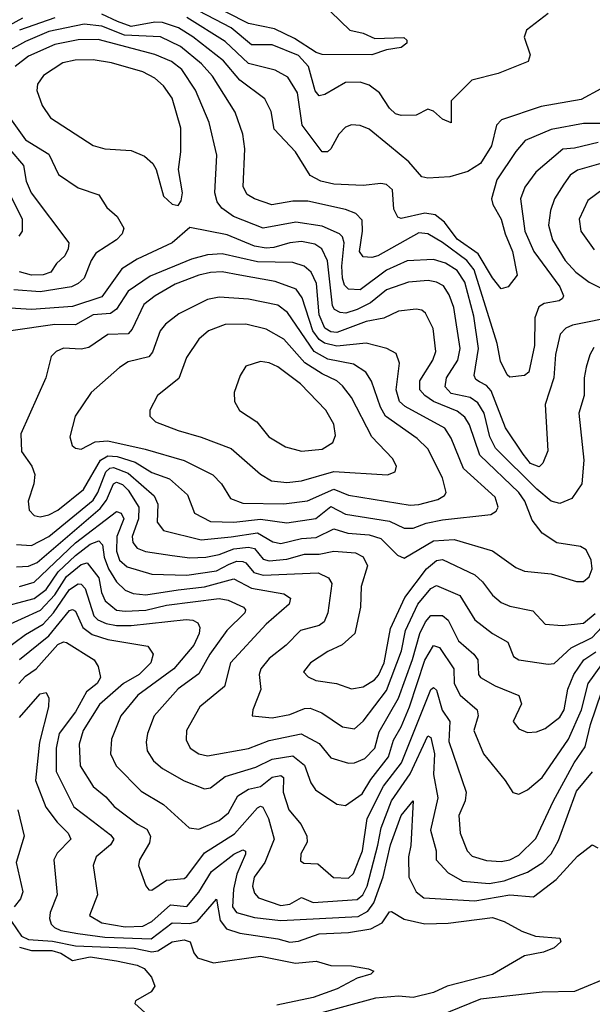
# Model space of a CAD drawing. Extents: x 1308313 to 1441400, y 959662 to 1036319.
# Tile 163 of 256: x 1320495 to 1322445, y 1014213 to 1017565. Entities that reach past the tile are written whole.
import ezdxf

# ---------------------------------------------------------------- set-up
doc = ezdxf.new("R2010")
doc.units = 0

msp = doc.modelspace()

# ---------------------------------------------------------------- linework, layer by layer
at = {"layer": '0CON10XD'}
for points in [[(1321555, 1017591.2), (1321619.1, 1017529.1), (1321665, 1017518.8), (1321705, 1017500.4), (1321803.5, 1017503.5), (1321814.3, 1017495), (1321813.3, 1017485), (1321795, 1017470), (1321745, 1017461.9), (1321694.7, 1017445.3), (1321525, 1017446.1), (1321505, 1017452.3), (1321431, 1017501), (1321362.9, 1017532.9), (1321275, 1017551.7), (1321129.8, 1017625)], [(1322295, 1017585.4), (1322221.4, 1017528.6), (1322213.3, 1017505), (1322233.6, 1017445), (1322227.3, 1017422.7), (1322125, 1017381.1), (1322035, 1017359.2), (1321965, 1017288), (1321965, 1017213.8), (1321935, 1017225.5), (1321905, 1017253.3), (1321885, 1017260), (1321845, 1017239.4), (1321795, 1017238.2), (1321775, 1017243.8), (1321755, 1017263.3), (1321721.1, 1017315), (1321685, 1017341.6), (1321655, 1017351.9), (1321605, 1017350.6), (1321535, 1017310), (1321515, 1017305.4), (1321501.9, 1017321.9), (1321479.1, 1017405), (1321445, 1017442.3), (1321355, 1017479.3), (1321285, 1017479), (1321215, 1017536.7), (1321078.7, 1017608.7)], [(1320505, 1017569.2), (1320425, 1017526.8)], [(1320615, 1017570.9), (1320495, 1017528.8)], [(1322475, 1017211.1), (1322415, 1017210.7), (1322305, 1017190.7), (1322217.3, 1017152.7), (1322185, 1017115.5), (1322120.7, 1017019.3), (1322102.1, 1016955), (1322106.4, 1016935), (1322135.5, 1016885), (1322148.3, 1016835), (1322173.2, 1016775), (1322189.5, 1016695), (1322159.2, 1016655), (1322135, 1016648.1), (1322105, 1016685.3), (1322057, 1016767), (1321985, 1016817.7), (1321941.9, 1016875), (1321910.4, 1016900.4), (1321875, 1016905.4), (1321795, 1016888.2), (1321782.6, 1016892.6), (1321769.1, 1016919.1), (1321764.6, 1016985), (1321745, 1017003.6), (1321725, 1017007.3), (1321665, 1017000), (1321565, 1017004.5), (1321521.4, 1017015), (1321484, 1017034), (1321434.2, 1017115), (1321362.1, 1017192.1), (1321352.2, 1017252.2), (1321330.4, 1017295), (1321245, 1017358.5), (1321189.4, 1017425), (1321085, 1017506.7), (1321036.3, 1017536.3), (1320981.5, 1017555), (1320955, 1017555.8), (1320875, 1017541.6), (1320828.7, 1017558.7), (1320775, 1017583.7)], [(1322475, 1017329.2), (1322407.5, 1017292.5), (1322271.2, 1017268.8), (1322136.1, 1017223.9), (1322118.7, 1017205), (1322101.6, 1017135), (1322065, 1017074.6), (1322021.8, 1017048.2), (1321960.7, 1017029.3), (1321885.4, 1017024.6), (1321865, 1017029.6), (1321820.2, 1017080.2), (1321755, 1017134.7), (1321685, 1017191.3), (1321655, 1017204.7), (1321625, 1017206.2), (1321605, 1017198.2), (1321581.8, 1017175), (1321555, 1017124.4), (1321543.3, 1017115), (1321525, 1017114.6), (1321457.2, 1017205), (1321441.2, 1017315), (1321408.9, 1017368.9), (1321365, 1017392.5), (1321275, 1017415.6), (1321195, 1017490.2), (1321065, 1017571.8)], [(1322465, 1017146.7), (1322385, 1017127.2), (1322345, 1017124.3), (1322252.7, 1017045), (1322215.7, 1016994.3), (1322200.9, 1016955), (1322216, 1016845), (1322246, 1016775), (1322335.3, 1016655), (1322347.1, 1016625), (1322344.4, 1016615), (1322332.2, 1016607.7), (1322281.9, 1016598.1), (1322263.2, 1016586.8), (1322250.1, 1016549.9), (1322248.8, 1016455), (1322229.5, 1016365), (1322215, 1016353.1), (1322165, 1016348), (1322155, 1016356), (1322132.6, 1016402.6), (1322121.8, 1016461.8), (1322043.2, 1016713.2), (1322018.5, 1016745), (1321935, 1016805.8), (1321885, 1016835.3), (1321855, 1016838.4), (1321715, 1016761.2), (1321695, 1016755.3), (1321665, 1016757.5), (1321652, 1016775), (1321662.7, 1016845), (1321661.7, 1016881.7), (1321640, 1016905), (1321605, 1016918.7), (1321476.4, 1016946.4), (1321425, 1016946.8), (1321354.3, 1016934.3), (1321294.8, 1016954.8), (1321269.5, 1016969.5), (1321256.9, 1016995), (1321262.4, 1017125), (1321254.8, 1017174.8), (1321229.3, 1017249.3), (1321151.7, 1017371.7), (1321115, 1017414.3), (1321043.5, 1017473.5), (1320975, 1017505.7), (1320852.2, 1017512.2), (1320775, 1017542.3), (1320715, 1017549.3), (1320595, 1017523.8), (1320515, 1017490.8), (1320451.7, 1017455)], [(1322530.6, 1016555), (1322377.5, 1016525), (1322355.5, 1016514.5), (1322336.4, 1016493.6), (1322320, 1016425), (1322314.8, 1016345), (1322285.2, 1016255), (1322293.6, 1016096.4), (1322277.3, 1016055), (1322265, 1016042.1), (1322235, 1016053.4), (1322209.8, 1016085), (1322149.6, 1016175), (1322101, 1016301), (1322085, 1016319.6), (1322061.4, 1016331.4), (1322049.2, 1016339.2), (1322043.4, 1016353.4), (1322057.9, 1016445), (1322041.5, 1016555), (1322010.8, 1016670.8), (1321985, 1016710.7), (1321945, 1016735.2), (1321905, 1016748.4), (1321815, 1016743.3), (1321745, 1016712), (1321655, 1016645.2), (1321615, 1016647.6), (1321601.3, 1016661.3), (1321594.7, 1016684.7), (1321592.3, 1016725), (1321600, 1016805), (1321594.8, 1016824.8), (1321584, 1016835), (1321525, 1016861.9), (1321435.2, 1016875.2), (1321325, 1016854.8), (1321223.2, 1016895), (1321183.2, 1016923.2), (1321167.4, 1016945), (1321160.4, 1016975), (1321167, 1017103), (1321140.2, 1017215), (1321093.9, 1017325), (1321047.5, 1017395), (1321012.7, 1017422.7), (1320955.6, 1017445.6), (1320762.7, 1017497.3), (1320695, 1017495.4), (1320615, 1017480.1), (1320525, 1017440.8), (1320479.8, 1017405)], [(1321035, 1016932.5), (1321045, 1016947.5), (1321049.4, 1016975), (1321036.5, 1017055), (1321043.6, 1017115), (1321043.6, 1017195), (1321015, 1017296.9), (1320985, 1017339.6), (1320955.2, 1017365.2), (1320915, 1017386.7), (1320807.5, 1017417.5), (1320745, 1017428.3), (1320683.8, 1017426.2), (1320642.2, 1017417.8), (1320576.4, 1017375), (1320555.5, 1017345), (1320553.9, 1017323.9), (1320572.2, 1017272.2), (1320600.7, 1017230.7), (1320745.9, 1017135.9), (1320785, 1017125.4), (1320875, 1017119.2), (1320920.4, 1017100.4), (1320948.6, 1017075), (1320960, 1017055), (1320985, 1016963.8), (1321015, 1016936.2), (1321035, 1016932.5)], [(1320430.3, 1017275), (1320515, 1017155.9), (1320595, 1017107.1), (1320627.2, 1017037.2), (1320695, 1016991.8), (1320765, 1016967.8), (1320792.5, 1016925), (1320827.5, 1016895), (1320849.5, 1016855), (1320844.5, 1016835), (1320825.5, 1016815), (1320755, 1016769.4), (1320738.6, 1016745), (1320714.7, 1016685), (1320695, 1016666.2), (1320671.5, 1016655), (1320565, 1016637.9), (1320475, 1016645.2)], [(1320462.1, 1017122.1), (1320508.1, 1017068.1), (1320516.9, 1017015), (1320534.8, 1016974.8), (1320662.9, 1016805), (1320660.9, 1016785), (1320648.9, 1016761.1), (1320621.2, 1016735), (1320600.9, 1016705), (1320575, 1016695.7), (1320535, 1016695.2), (1320495, 1016706.5)], [(1322475, 1017074.5), (1322395, 1017052.8), (1322369.6, 1017035), (1322348.4, 1017005), (1322316.6, 1016955), (1322303.3, 1016915), (1322296.6, 1016865), (1322310.2, 1016815), (1322353.2, 1016745), (1322389.4, 1016705), (1322435, 1016671.5), (1322545.6, 1016615)], [(1322482.3, 1016987.7), (1322430.6, 1016949.4), (1322401.2, 1016885), (1322406.8, 1016845), (1322451.3, 1016781.3)], [(1320459.1, 1016975), (1320503.3, 1016885), (1320503.6, 1016845), (1320492.4, 1016827.6)], [(1322451, 1016449), (1322436.8, 1016423.2), (1322425, 1016381.2), (1322418.2, 1016345), (1322418, 1016285), (1322400, 1016225), (1322416.1, 1016065), (1322409.6, 1015985), (1322375.2, 1015934.8), (1322335, 1015917.2), (1322305, 1015925.8), (1322256.3, 1015966.3), (1322116, 1016106), (1322096.5, 1016145), (1322077.3, 1016225), (1322055, 1016260.2), (1322028.9, 1016278.9), (1321965, 1016291.6), (1321944.3, 1016315), (1321949.1, 1016345), (1321987.3, 1016405), (1321995.2, 1016445), (1321973.4, 1016585), (1321958.4, 1016628.4), (1321938.4, 1016658.4), (1321915, 1016671.3), (1321886.5, 1016676.5), (1321819.3, 1016670.7), (1321745, 1016644.8), (1321689.5, 1016600.5), (1321645, 1016577.6), (1321605.7, 1016565.7), (1321587.2, 1016567.2), (1321567.8, 1016577.8), (1321560.8, 1016590.8), (1321543.3, 1016743.3), (1321524.7, 1016785), (1321500.6, 1016800.6), (1321455, 1016809.2), (1321415, 1016805.4), (1321360.7, 1016789.3), (1321335, 1016786.9), (1321295, 1016793.8), (1321201.9, 1016831.9), (1321075, 1016856.7), (1321014.5, 1016805), (1320895, 1016749.6), (1320843.4, 1016716.6), (1320775, 1016620.7), (1320675, 1016587.7), (1320535, 1016578), (1320445, 1016583.5)], [(1322391.7, 1015651.7), (1322415, 1015651.8), (1322435, 1015668.1), (1322445.3, 1015695), (1322442, 1015725), (1322425, 1015760), (1322405, 1015771.1), (1322325, 1015783.5), (1322275, 1015816.4), (1322241.1, 1015861.1), (1322216, 1015925), (1322195.2, 1015955), (1322061.9, 1016081.9), (1322027, 1016185), (1322011.6, 1016211.6), (1321985, 1016231.4), (1321904.2, 1016265), (1321874.7, 1016285), (1321857.6, 1016305), (1321857.8, 1016335), (1321901.8, 1016405), (1321912.2, 1016435), (1321903.3, 1016513.3), (1321877.8, 1016565), (1321865, 1016575.4), (1321845, 1016579.6), (1321785, 1016572.8), (1321735, 1016549), (1321675, 1016537.3), (1321575, 1016499.2), (1321555, 1016501.9), (1321535, 1016514.5), (1321515, 1016559.5), (1321506.5, 1016666.5), (1321487.8, 1016705), (1321464.5, 1016725), (1321425, 1016738), (1321305, 1016740.1), (1321185, 1016767.7), (1321135, 1016763.5), (1321080.8, 1016749.2), (1320939.1, 1016690.9), (1320865, 1016640.2), (1320825, 1016579.2), (1320805, 1016564.6), (1320745, 1016559.6), (1320685, 1016526.1), (1320615, 1016527.1), (1320465, 1016505.6)], [(1321805, 1015833.1), (1321835, 1015834), (1321879.2, 1015850.8), (1321935, 1015861.7), (1322100.3, 1015879.8), (1322118.2, 1015891.8), (1322124.6, 1015905), (1322115, 1015939.1), (1322006.4, 1016036.4), (1321965, 1016140.5), (1321943.6, 1016173.6), (1321808.1, 1016248.1), (1321788.6, 1016265), (1321776.9, 1016305), (1321788.4, 1016395), (1321778, 1016428), (1321745.3, 1016445.3), (1321675, 1016463.4), (1321575, 1016452.6), (1321533.7, 1016463.7), (1321515, 1016476), (1321493.5, 1016505), (1321457.6, 1016617.6), (1321436.8, 1016646.8), (1321365, 1016673.8), (1321244.6, 1016694.6), (1321185, 1016705.8), (1321145, 1016703.8), (1321104.9, 1016695.1), (1321025, 1016664.4), (1320956.2, 1016625), (1320918.6, 1016595), (1320878.8, 1016511.2), (1320865, 1016495.3), (1320795, 1016492.5), (1320731.2, 1016448.8), (1320705, 1016443.2), (1320644.1, 1016445.9), (1320619.2, 1016435), (1320602.3, 1016417.7), (1320584.5, 1016345), (1320499.1, 1016155), (1320501.5, 1016095), (1320536.9, 1016045), (1320546.5, 1016016.5), (1320544, 1015985), (1320524.5, 1015925), (1320528.1, 1015895), (1320545, 1015876.7), (1320565, 1015872), (1320595, 1015879.1), (1320625, 1015894.7), (1320713, 1015965), (1320771, 1016065), (1320795, 1016080.1), (1320827.8, 1016077.8), (1320888.6, 1016058.6), (1320945, 1016022.6), (1321005, 1016001.7), (1321067.2, 1015947.2), (1321090.4, 1015885), (1321145, 1015856.7), (1321225, 1015853.5), (1321315, 1015864), (1321405, 1015851.5), (1321503.4, 1015866.6), (1321555, 1015907.7), (1321605, 1015881.3), (1321755, 1015857.2), (1321805, 1015833.1)], [(1321825, 1015912.2), (1321855, 1015914.4), (1321919.1, 1015930.9), (1321942.5, 1015945), (1321947.9, 1015955), (1321934.7, 1016005), (1321885, 1016103.8), (1321849, 1016139), (1321741.6, 1016215), (1321723.8, 1016245), (1321693.8, 1016333.8), (1321674.7, 1016365), (1321631.6, 1016391.6), (1321545, 1016408.4), (1321498.3, 1016435), (1321407.4, 1016567.4), (1321375, 1016592.5), (1321275, 1016613.1), (1321175, 1016619.8), (1321135, 1016611.6), (1321037.3, 1016562.7), (1320991.9, 1016528.1), (1320974.2, 1016505), (1320947.2, 1016432.8), (1320935, 1016416.6), (1320865, 1016400.3), (1320835, 1016380), (1320738.9, 1016295), (1320684.5, 1016215), (1320665.6, 1016145), (1320674.4, 1016115), (1320685, 1016105.8), (1320705, 1016102.2), (1320752.3, 1016127.7), (1320795, 1016130.3), (1320922.8, 1016102.8), (1321055, 1016064.3), (1321152.9, 1016015), (1321182.5, 1015985), (1321213.6, 1015935), (1321255, 1015918.4), (1321395, 1015916.2), (1321475, 1015926.5), (1321565, 1015966.6), (1321615, 1015945.6), (1321825, 1015912.2)], [(1321405, 1015989.2), (1321455, 1015994.4), (1321565, 1016026.5), (1321747.5, 1016015), (1321774.2, 1016025), (1321778.9, 1016045), (1321765, 1016070.6), (1321694.1, 1016144.1), (1321625, 1016278.2), (1321595, 1016318.2), (1321575.4, 1016335), (1321525, 1016358.7), (1321466.5, 1016396.5), (1321395, 1016476.8), (1321335, 1016510.5), (1321265, 1016527.8), (1321195, 1016526.8), (1321137.8, 1016505), (1321105, 1016476.5), (1321063.8, 1016415), (1321037.1, 1016342.9), (1320964.3, 1016285), (1320938.1, 1016235), (1320938.6, 1016215), (1320957.5, 1016195), (1321035, 1016166.5), (1321113.9, 1016143.9), (1321215, 1016104.7), (1321315, 1016017.1), (1321352.9, 1015995), (1321405, 1015989.2)], [(1321455, 1016095.9), (1321525, 1016102.8), (1321562.2, 1016125), (1321571.2, 1016148.8), (1321565, 1016187.5), (1321537.7, 1016235), (1321451.8, 1016325), (1321375, 1016382.6), (1321345, 1016395.9), (1321315, 1016400.4), (1321265.4, 1016384.6), (1321246.2, 1016353.8), (1321225.6, 1016295), (1321226.7, 1016265), (1321244.2, 1016234.2), (1321303.1, 1016195), (1321343.3, 1016145), (1321400.9, 1016110.9), (1321455, 1016095.9)], [(1320485, 1015777.8), (1320535, 1015774.1), (1320595, 1015804.9), (1320745, 1015929.4), (1320761.8, 1015955), (1320788.6, 1016025), (1320802.1, 1016037.9), (1320815, 1016040.5), (1320865, 1016020.9), (1320953.3, 1015943.3), (1320966.1, 1015915), (1320963.6, 1015853.6), (1320985.2, 1015825.2), (1321113.9, 1015793.9), (1321215.6, 1015804.4), (1321305, 1015817.7), (1321357.4, 1015787.4), (1321385, 1015781.2), (1321455, 1015798.6), (1321505, 1015801.5), (1321565, 1015831.6), (1321613.2, 1015816.8), (1321685, 1015810.5), (1321725, 1015798.9), (1321781.6, 1015741.6), (1321805, 1015732), (1321905, 1015790.7), (1321975, 1015794.8), (1322105, 1015756.6), (1322185, 1015700), (1322215, 1015687.1), (1322305, 1015677.9), (1322391.7, 1015651.7)], [(1320485, 1015701.5), (1320525, 1015704.2), (1320555, 1015717.2), (1320769.4, 1015900.6), (1320790.8, 1015929.2), (1320815, 1015984.8), (1320825, 1015990.4), (1320845, 1015982.2), (1320865, 1015963.2), (1320901.3, 1015905), (1320899.9, 1015865), (1320878.3, 1015805), (1320881, 1015785), (1320895, 1015766), (1320924.2, 1015754.2), (1321015, 1015740.2), (1321075, 1015733.1), (1321128.8, 1015735), (1321175, 1015743.8), (1321225, 1015763.6), (1321275, 1015768.7), (1321295, 1015764.1), (1321325, 1015727.5), (1321345, 1015722), (1321405, 1015728.4), (1321464.9, 1015745.1), (1321515, 1015745.4), (1321565, 1015754.8), (1321639.2, 1015749.2), (1321665.5, 1015735.5), (1321680.3, 1015705), (1321657.9, 1015635), (1321656.3, 1015565), (1321636.9, 1015475), (1321593.7, 1015436.3), (1321545, 1015414.1), (1321485.5, 1015375), (1321461.5, 1015345), (1321477.3, 1015327.3), (1321504, 1015315), (1321573.8, 1015305), (1321625, 1015286.7), (1321665, 1015293.8), (1321703.1, 1015316.9), (1321717.1, 1015332.9), (1321736.9, 1015375), (1321757.6, 1015492.4), (1321807, 1015597), (1321880.2, 1015695), (1321915, 1015723.6), (1321935, 1015727.2), (1322045, 1015674.7), (1322071.2, 1015651.2), (1322105.2, 1015605.2), (1322135, 1015580.9), (1322165, 1015567.8), (1322242.7, 1015552.7), (1322285, 1015506.5), (1322342.4, 1015502.4), (1322415, 1015509.8), (1322455, 1015542.9)], [(1320494.5, 1015634.5), (1320545, 1015649.5), (1320685, 1015783.8), (1320825, 1015890.7), (1320841.3, 1015885), (1320849.8, 1015865), (1320825.7, 1015805), (1320825.4, 1015755), (1320835.2, 1015725), (1320861.4, 1015701.4), (1320945, 1015677.5), (1321065, 1015673.8), (1321165, 1015688.1), (1321208.9, 1015711.1)], [(1320415, 1015559.6), (1320545, 1015594.1), (1320585, 1015624.6), (1320626.2, 1015685), (1320685, 1015740.1), (1320735, 1015779.5), (1320765, 1015790.2), (1320777, 1015777), (1320782.8, 1015735), (1320797.9, 1015695), (1320825, 1015650.7), (1320855, 1015622.4), (1320881.6, 1015611.6), (1320925, 1015606.5), (1321035, 1015623.9), (1321125, 1015633.3), (1321225, 1015661), (1321285, 1015629.7), (1321395, 1015609.8), (1321417.3, 1015595), (1321413.1, 1015575), (1321335, 1015506.5), (1321212.8, 1015375), (1321193.3, 1015295), (1321109.1, 1015225), (1321063.8, 1015145), (1321062.7, 1015112.7), (1321076.4, 1015085), (1321105, 1015065.9), (1321135, 1015058.9), (1321275, 1015083.1), (1321345, 1015110.7), (1321453.9, 1015133.9), (1321515, 1015100.8), (1321555, 1015051.8), (1321615, 1015033.4), (1321635, 1015034.7), (1321670.4, 1015049.6), (1321705.3, 1015084.7), (1321719.9, 1015140.1), (1321785.1, 1015255), (1321833.3, 1015386.7), (1321858.3, 1015475), (1321877, 1015515), (1321895, 1015535.7), (1321935, 1015535.9), (1321955, 1015520.7), (1321989.6, 1015449.6), (1322041.6, 1015405), (1322055.6, 1015385.6), (1322057.7, 1015335), (1322064.5, 1015325), (1322115, 1015296.8), (1322195, 1015264.3), (1322204.6, 1015235), (1322175.6, 1015175), (1322195, 1015150), (1322225, 1015137.5), (1322255, 1015140), (1322285, 1015151.3), (1322335, 1015190.7), (1322349.6, 1015215), (1322361.5, 1015285), (1322382.3, 1015335), (1322416.7, 1015385), (1322457, 1015413)], [(1320436.2, 1015495), (1320566, 1015554), (1320615, 1015606.8), (1320655, 1015668.6), (1320705, 1015709.5), (1320725, 1015715.9), (1320764.3, 1015665), (1320773.7, 1015615), (1320786.6, 1015586.6), (1320825, 1015554.8), (1320855, 1015550.8), (1320925, 1015554.7), (1320995, 1015571.2), (1321175, 1015594.5), (1321205, 1015588.9), (1321257.3, 1015565), (1321264.6, 1015555), (1321262.5, 1015545), (1321200.2, 1015485), (1321143.2, 1015405), (1321105, 1015338.2), (1321035, 1015286.3), (1320953.1, 1015195), (1320930.3, 1015135), (1320926, 1015105), (1320930, 1015075), (1320951.2, 1015041.2), (1320981.5, 1015015), (1321055, 1014973.3), (1321125, 1014946.1), (1321145, 1014950), (1321195, 1014988.5), (1321299.7, 1015020.3), (1321355, 1015047.7), (1321425, 1015058.3), (1321465, 1015026.8), (1321486.5, 1014966.5), (1321502.8, 1014942.8), (1321575, 1014894.5), (1321605, 1014889.6), (1321661.1, 1014928.9), (1321691.6, 1014978.4), (1321751.3, 1015055), (1321768.3, 1015111.7), (1321795, 1015157.2), (1321822.4, 1015225), (1321875, 1015384.2), (1321905, 1015433.8), (1321925, 1015426.8), (1321974.3, 1015355), (1321975.2, 1015305), (1321995.2, 1015265), (1322053.5, 1015215), (1322056.3, 1015195), (1322041.6, 1015145), (1322075.4, 1015065), (1322149.1, 1014975), (1322175, 1014933.3), (1322195, 1014928), (1322225, 1014943.3), (1322275, 1014984.6), (1322364.9, 1015115.1), (1322408.7, 1015215), (1322431.4, 1015305), (1322550.1, 1015469.9)], [(1321208.9, 1015711.1), (1321235, 1015720.9), (1321255, 1015720), (1321265.5, 1015715.5), (1321292.9, 1015682.9), (1321325, 1015673.4), (1321512, 1015682), (1321546.7, 1015665), (1321558.9, 1015645), (1321544.7, 1015545), (1321532.5, 1015515), (1321515, 1015502.6), (1321451.8, 1015485), (1321403.1, 1015435), (1321345, 1015390.3), (1321316.6, 1015355), (1321310.5, 1015335), (1321316.2, 1015283.8), (1321289.2, 1015215), (1321287.5, 1015195), (1321355, 1015188.4), (1321415, 1015198.7), (1321465, 1015219.6), (1321485, 1015221.2), (1321524.5, 1015205), (1321595, 1015157.5), (1321635, 1015150.4), (1321665, 1015176.6), (1321745, 1015280.5), (1321795.7, 1015415.7), (1321809.6, 1015485), (1321851.1, 1015575), (1321895, 1015628.4), (1321915, 1015638), (1321994.2, 1015604.2), (1322045, 1015521.5), (1322105, 1015474.7), (1322158.2, 1015445), (1322177.1, 1015397.1), (1322195.2, 1015385.2), (1322295, 1015370.4), (1322315, 1015373.2), (1322373.3, 1015426.7), (1322445, 1015461.8), (1322494.9, 1015515)], [(1320395, 1015383.4), (1320515, 1015471.5), (1320575, 1015506.8), (1320610.6, 1015545), (1320665, 1015624.5), (1320695, 1015644), (1320705, 1015642.4), (1320718.2, 1015628.2), (1320747.6, 1015535), (1320761.3, 1015521.3), (1320789.3, 1015509.3), (1320825, 1015502.1), (1320875, 1015502.2), (1321062.4, 1015522.4), (1321085, 1015520.6), (1321101.8, 1015511.8), (1321108.4, 1015495), (1321106.7, 1015475), (1321088.4, 1015435), (1321020.2, 1015355), (1320898, 1015265), (1320839.3, 1015195), (1320808.1, 1015115), (1320804.7, 1015065), (1320824.4, 1015024.4), (1320908.7, 1014938.7), (1320985, 1014892.5), (1321073, 1014813), (1321105, 1014809.1), (1321175, 1014838.9), (1321206.6, 1014865), (1321238, 1014922), (1321275, 1014944.8), (1321315, 1014954.5), (1321355, 1014985.7), (1321385, 1014991.6), (1321394.3, 1014984.3), (1321392.3, 1014935), (1321412.1, 1014875), (1321454.4, 1014824.4), (1321473.4, 1014785), (1321474.6, 1014765), (1321452.3, 1014725), (1321451.4, 1014701.4), (1321463.3, 1014693.3), (1321510.9, 1014690.9), (1321563.8, 1014643.8), (1321615, 1014641.9), (1321632.3, 1014657.7), (1321663.1, 1014735), (1321678.3, 1014845), (1321734.3, 1014955), (1321795.2, 1015034.8), (1321895, 1015283.8), (1321905, 1015290.8), (1321915, 1015282.5), (1321934.1, 1015214.1), (1321959.8, 1015175), (1321956.9, 1015106.9), (1322016.1, 1014935), (1322012.9, 1014905), (1321990.5, 1014855), (1321995.3, 1014795), (1322019.6, 1014735), (1322036.6, 1014716.6), (1322085, 1014702.4), (1322135, 1014699), (1322165, 1014704.4), (1322195, 1014720.9), (1322253, 1014777), (1322312.9, 1014905), (1322383.7, 1015035), (1322421, 1015089), (1322439.2, 1015165), (1322476.9, 1015275)], [(1320495, 1015386.9), (1320595, 1015467.2), (1320665, 1015553.8), (1320675, 1015556.3), (1320685, 1015550.6), (1320710, 1015495), (1320741.9, 1015471.9), (1320795, 1015454), (1320931.3, 1015431.3), (1320949.6, 1015405), (1320941.6, 1015375), (1320902.1, 1015335), (1320848.5, 1015305), (1320767, 1015233), (1320711.3, 1015145), (1320698.1, 1015098.1), (1320701, 1015025), (1320745, 1014954.6), (1320789, 1014919), (1320816.6, 1014886.6), (1320896.3, 1014826.3), (1320928.6, 1014808.6), (1320940.7, 1014785), (1320937.8, 1014762.2), (1320903.5, 1014705), (1320899.5, 1014685), (1320925, 1014616.2), (1320935, 1014602), (1320945, 1014600.8), (1320995.2, 1014634.8), (1321055, 1014640.6), (1321065, 1014647.2), (1321125, 1014728.1), (1321227, 1014793), (1321305, 1014881.8), (1321315, 1014886.8), (1321323.3, 1014883.3), (1321342.3, 1014845), (1321361.7, 1014775), (1321330, 1014695), (1321294.3, 1014645), (1321287.9, 1014615), (1321295, 1014591.1), (1321309.1, 1014575), (1321385, 1014549.3), (1321415, 1014553.5), (1321455, 1014576.6), (1321495, 1014559.3), (1321645, 1014569.2), (1321663.5, 1014585), (1321678.6, 1014615), (1321714.6, 1014754.6), (1321726.4, 1014813.6), (1321761.4, 1014905), (1321825, 1014997), (1321885, 1015127.1), (1321895, 1015120.6), (1321907.5, 1015065), (1321904.6, 1014994.6), (1321919.3, 1014915), (1321894.5, 1014805), (1321913.1, 1014735), (1321913.5, 1014705), (1321955, 1014660.2), (1322005, 1014631.5), (1322093.8, 1014623.8), (1322145, 1014632.6), (1322225, 1014662.6), (1322277.2, 1014695), (1322305.5, 1014725), (1322329.8, 1014770.2), (1322392, 1014938), (1322445.6, 1015004.4)], [(1320492.8, 1015305), (1320515, 1015329.8), (1320551.4, 1015355), (1320625, 1015437.6), (1320645, 1015447), (1320654.8, 1015444.8), (1320748.9, 1015385), (1320762.7, 1015362.7), (1320770.3, 1015325), (1320758.8, 1015305), (1320723.1, 1015276.9), (1320685, 1015207.8), (1320629.3, 1015135), (1320619.5, 1015085), (1320619.8, 1015005), (1320680, 1014885), (1320745, 1014835.3), (1320805, 1014789.7), (1320816, 1014775), (1320804.5, 1014755.5), (1320755.9, 1014715), (1320745.4, 1014685), (1320760.8, 1014585), (1320733.3, 1014515), (1320775, 1014490.5), (1320855, 1014476.4), (1320915, 1014478.5), (1320945, 1014494.5), (1321008.4, 1014551.6), (1321065, 1014545.7), (1321105.5, 1014594.5), (1321148.4, 1014665), (1321225, 1014723.8), (1321255, 1014738.4), (1321263.8, 1014733.8), (1321264, 1014724), (1321235, 1014655.4), (1321223.5, 1014605), (1321219.5, 1014545), (1321233.2, 1014525), (1321295, 1014508.2), (1321385, 1014497.6), (1321648, 1014512), (1321680.8, 1014529.2), (1321701.9, 1014558.1), (1321733.7, 1014646.3), (1321758.6, 1014755), (1321794.9, 1014855), (1321835, 1014905.6), (1321827, 1014753), (1321819.6, 1014715), (1321820.9, 1014645), (1321845, 1014595.7), (1321872, 1014575), (1322045, 1014565.1), (1322165, 1014585.8), (1322245, 1014579.1), (1322322.1, 1014637.9), (1322395, 1014716.7), (1322445, 1014755.7), (1322464.1, 1014745)], [(1320495, 1015189.5), (1320565, 1015269.6), (1320585, 1015274.4), (1320594.6, 1015255), (1320593.8, 1015225), (1320562.7, 1015105), (1320549.5, 1014975), (1320584.3, 1014884.3), (1320622.9, 1014832.9), (1320660.9, 1014795), (1320669.6, 1014775), (1320622.8, 1014727.2), (1320611.8, 1014705), (1320622.6, 1014585), (1320598.7, 1014525), (1320596.7, 1014505), (1320602.9, 1014485), (1320614.2, 1014474.2), (1320635, 1014464.5), (1320693.7, 1014453.7), (1320785, 1014441.5), (1320942.7, 1014435), (1321015, 1014489.9), (1321075, 1014488.2), (1321099.3, 1014495), (1321165, 1014570.6), (1321178.2, 1014498.2), (1321199.2, 1014469.2), (1321244.6, 1014454.6), (1321375, 1014435.5), (1321415, 1014424.4), (1321445, 1014427.5), (1321515, 1014452.4), (1321615, 1014456.6), (1321690.7, 1014469.3), (1321729.8, 1014490.2), (1321755, 1014527.1), (1321761.8, 1014528.2), (1321805, 1014502.2), (1321875, 1014486.2), (1321955, 1014489.3), (1322105, 1014508.1), (1322145.7, 1014495), (1322205, 1014461.4), (1322252.5, 1014445), (1322335, 1014438.1), (1322338.1, 1014425), (1322315, 1014404.4), (1322279.7, 1014390.3), (1322215, 1014377.3), (1322105.8, 1014314.2), (1321950.8, 1014275), (1321905, 1014253.3), (1321835, 1014236), (1321785, 1014240), (1321706.6, 1014233.4), (1321486, 1014174)], [(1320489.3, 1014875), (1320510.7, 1014785), (1320483.2, 1014695), (1320505.9, 1014595), (1320498.4, 1014571.6), (1320476, 1014544)], [(1320467.1, 1014495), (1320501.4, 1014445), (1320525, 1014433.6), (1320607.3, 1014427.3), (1320685, 1014411.5), (1320885, 1014403.4), (1320945, 1014391), (1320965.8, 1014394.2), (1321015, 1014424.8), (1321055, 1014431.6), (1321075.6, 1014425), (1321087.9, 1014387.9), (1321101.1, 1014371.1), (1321155, 1014353.6), (1321315, 1014376.3), (1321435, 1014352.9), (1321505, 1014359.5), (1321555, 1014344.4), (1321625, 1014343.8), (1321683.4, 1014333.4), (1321701.2, 1014325), (1321690.8, 1014315), (1321645, 1014301.5), (1321576, 1014265), (1321495, 1014236.3)], [(1320495, 1014406.9), (1320535, 1014395.5), (1320605, 1014395.3), (1320635, 1014386.4), (1320675, 1014361.8), (1320735, 1014374.4), (1320825, 1014361), (1320895, 1014345.9), (1320919.2, 1014335), (1320943.8, 1014305), (1320956.1, 1014273.9), (1320942.5, 1014255), (1320890, 1014225), (1320887.5, 1014215), (1320933.3, 1014175)], [(1322511.2, 1014308.8), (1322385, 1014256.7), (1322275, 1014253.9), (1322065, 1014230.3), (1321888.9, 1014158.9)], [(1321495, 1014236.3), (1321370.8, 1014209.2)]]:
    msp.add_lwpolyline(points, dxfattribs=at)

doc.saveas('drawing.dxf')
